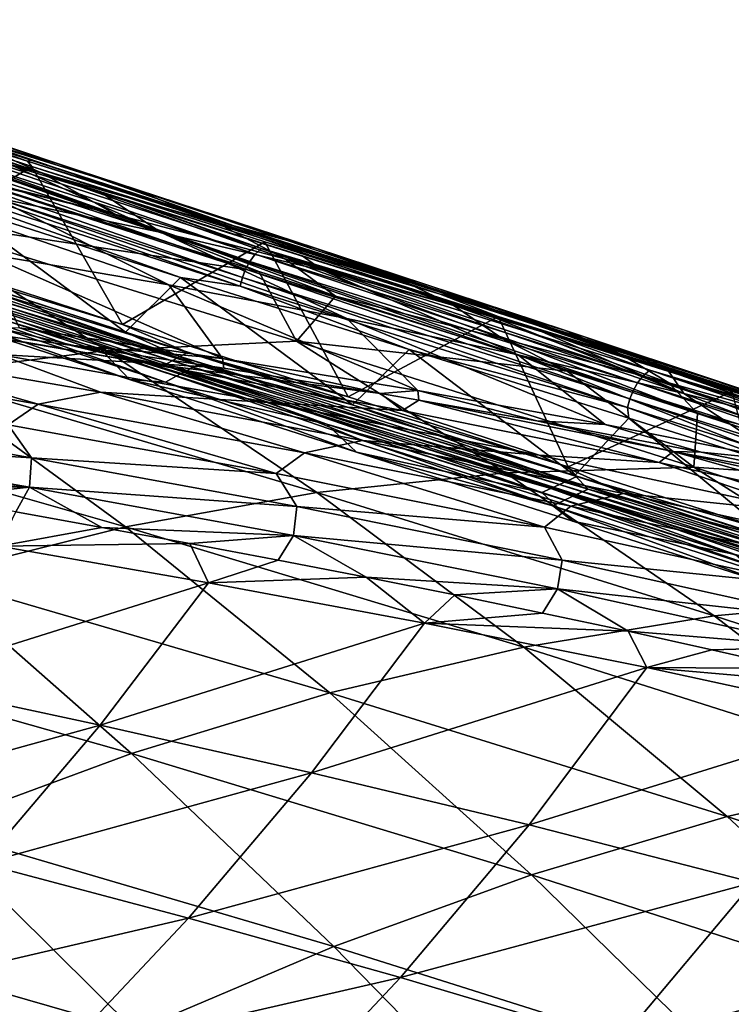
# Model space of a CAD drawing. Header units: metres. Extents: x -92 to 264, y -100 to 50.
# Tile 250 of 256: x 231.22 to 236.55, y 10.71 to 18.07. Entities that reach past the tile are written whole.
import ezdxf

# ---------------------------------------------------------------- set-up
doc = ezdxf.new("R2010")
doc.units = ezdxf.units.M
doc.layers.add('solid_21062050_01', color=7, linetype='CONTINUOUS')

msp = doc.modelspace()

# ---------------------------------------------------------------- linework, layer by layer
at = {"layer": 'solid_21062050_01'}
for points in [[(228.092926, 18.069359, 123.903381), (231.282028, 17.011494, 125.420509), (229.563095, 17.548487, 124.50605)], [(230.51593, 17.277487, 125.11219), (231.282028, 17.011494, 125.420509), (228.092926, 18.069359, 123.903381)], [(232.095474, 16.691545, 125.069954), (229.057083, 17.691595, 123.472221), (228.890564, 17.742331, 123.496788)], [(230.031128, 17.325954, 124.122009), (232.095474, 16.691545, 125.069954), (228.890564, 17.742331, 123.496788)], [(232.095474, 16.691545, 125.069954), (230.410919, 17.242249, 124.105347), (229.057083, 17.691595, 123.472221)], [(231.518723, 16.988232, 126.730484), (230.51593, 17.277487, 125.11219), (229.249725, 17.733849, 125.422218)], [(230.209702, 17.427824, 127.104362), (231.518723, 16.988232, 126.730484), (229.249725, 17.733849, 125.422218)], [(231.392365, 16.922174, 130.816833), (230.706573, 17.2271, 128.962158), (229.338699, 17.626839, 129.40918)], [(230.084412, 17.27626, 131.30928), (231.392365, 16.922174, 130.816833), (229.338699, 17.626839, 129.40918)], [(229.563095, 17.548487, 124.50605), (231.314728, 16.972544, 125.375587), (230.279709, 16.34811, 124.504478)], [(231.282028, 17.011494, 125.420509), (231.314728, 16.972544, 125.375587), (229.563095, 17.548487, 124.50605)], [(232.072739, 16.805487, 128.501099), (231.518723, 16.988232, 126.730484), (230.209702, 17.427824, 127.104362)], [(230.706573, 17.2271, 128.962158), (232.072739, 16.805487, 128.501099), (230.209702, 17.427824, 127.104362)], [(232.281647, 16.478477, 123.665359), (229.854553, 17.322416, 122.911339), (231.020981, 17.043083, 124.408066)], [(232.281647, 16.478477, 123.665359), (231.028503, 16.740879, 122.271538), (229.854553, 17.322416, 122.911339)], [(232.984848, 16.315678, 125.75029), (230.031128, 17.325954, 124.122009), (229.98671, 17.283401, 124.185547)], [(230.031128, 17.325954, 124.122009), (233.032822, 16.357534, 125.688904), (232.095474, 16.691545, 125.069954)], [(232.984848, 16.315678, 125.75029), (233.032822, 16.357534, 125.688904), (230.031128, 17.325954, 124.122009)], [(229.98671, 17.283401, 124.185547), (229.948456, 17.229397, 124.228325), (232.944519, 16.262032, 125.791595)], [(232.984848, 16.315678, 125.75029), (229.98671, 17.283401, 124.185547), (232.944519, 16.262032, 125.791595)], [(231.942688, 16.613173, 132.783463), (230.084412, 17.27626, 131.30928), (230.677383, 16.928911, 133.316101)], [(231.942688, 16.613173, 132.783463), (231.392365, 16.922174, 130.816833), (230.084412, 17.27626, 131.30928)], [(232.095474, 16.691545, 125.069954), (231.020981, 17.043083, 124.408066), (230.410919, 17.242249, 124.105347)], [(230.51593, 17.277487, 125.11219), (231.307129, 17.018478, 125.516884), (231.282028, 17.011494, 125.420509)], [(230.51593, 17.277487, 125.11219), (232.825806, 16.526487, 126.345528), (231.307129, 17.018478, 125.516884)], [(231.518723, 16.988232, 126.730484), (232.825806, 16.526487, 126.345528), (230.51593, 17.277487, 125.11219)], [(229.917908, 17.169992, 124.251228), (229.893951, 17.109188, 124.259399), (232.889557, 16.141745, 125.821556)], [(229.948456, 17.229397, 124.228325), (229.917908, 17.169992, 124.251228), (232.913269, 16.202692, 125.81369)], [(232.913269, 16.202692, 125.81369), (229.917908, 17.169992, 124.251228), (232.889557, 16.141745, 125.821556)], [(232.944519, 16.262032, 125.791595), (229.948456, 17.229397, 124.228325), (232.913269, 16.202692, 125.81369)], [(232.697922, 16.549633, 130.310043), (232.072739, 16.805487, 128.501099), (230.706573, 17.2271, 128.962158)], [(231.392365, 16.922174, 130.816833), (232.697922, 16.549633, 130.310043), (230.706573, 17.2271, 128.962158)], [(229.893951, 17.109188, 124.259399), (229.875076, 17.044956, 124.254555), (232.871841, 16.077177, 125.816841)], [(232.889557, 16.141745, 125.821556), (229.893951, 17.109188, 124.259399), (232.871841, 16.077177, 125.816841)], [(229.875076, 17.044956, 124.254555), (230.728897, 16.687824, 124.657555), (232.426956, 16.141495, 125.552841)], [(232.871841, 16.077177, 125.816841), (229.875076, 17.044956, 124.254555), (232.426956, 16.141495, 125.552841)], [(232.281647, 16.478477, 123.665359), (231.020981, 17.043083, 124.408066), (231.816391, 16.786278, 124.819275)], [(232.095474, 16.691545, 125.069954), (231.816391, 16.786278, 124.819275), (231.020981, 17.043083, 124.408066)], [(231.307129, 17.018478, 125.516884), (232.825806, 16.526487, 126.345528), (231.282028, 17.011494, 125.420509)], [(231.282028, 17.011494, 125.420509), (234.369324, 16.017065, 127.174171), (231.314728, 16.972544, 125.375587)], [(232.83461, 16.523655, 126.350525), (234.369324, 16.017065, 127.174171), (231.282028, 17.011494, 125.420509)], [(232.825806, 16.526487, 126.345528), (232.83461, 16.523655, 126.350525), (231.282028, 17.011494, 125.420509)], [(229.727173, 16.981773, 120.879707), (232.339783, 16.085676, 121.854263), (230.954727, 16.320837, 120.563774)], [(231.028503, 16.740879, 122.271538), (232.339783, 16.085676, 121.854263), (229.727173, 16.981773, 120.879707)], [(231.314728, 16.972544, 125.375587), (231.992233, 15.789272, 125.38868), (230.279709, 16.34811, 124.504478)], [(231.314728, 16.972544, 125.375587), (233.057373, 16.408781, 126.328545), (231.992233, 15.789272, 125.38868)], [(234.369324, 16.017065, 127.174171), (233.057373, 16.408781, 126.328545), (231.314728, 16.972544, 125.375587)], [(233.436127, 16.361515, 128.026993), (232.825806, 16.526487, 126.345528), (231.518723, 16.988232, 126.730484)], [(232.072739, 16.805487, 128.501099), (233.436127, 16.361515, 128.026993), (231.518723, 16.988232, 126.730484)], [(233.012466, 16.185492, 134.089325), (230.827133, 16.88159, 133.365799), (230.302887, 16.592678, 137.359131)], [(231.942688, 16.613173, 132.783463), (230.677383, 16.928911, 133.316101), (230.827133, 16.88159, 133.365799)], [(231.942688, 16.613173, 132.783463), (230.827133, 16.88159, 133.365799), (233.012466, 16.185492, 134.089325)], [(233.205872, 16.281466, 132.233948), (232.697922, 16.549633, 130.310043), (231.392365, 16.922174, 130.816833)], [(231.942688, 16.613173, 132.783463), (233.205872, 16.281466, 132.233948), (231.392365, 16.922174, 130.816833)], [(234.000046, 16.158211, 129.789902), (233.436127, 16.361515, 128.026993), (232.072739, 16.805487, 128.501099)], [(232.697922, 16.549633, 130.310043), (234.000046, 16.158211, 129.789902), (232.072739, 16.805487, 128.501099)], [(231.028503, 16.740879, 122.271538), (233.670349, 15.833316, 123.135284), (232.339783, 16.085676, 121.854263)], [(232.281647, 16.478477, 123.665359), (233.670349, 15.833316, 123.135284), (231.028503, 16.740879, 122.271538)], [(233.493027, 16.194143, 125.063858), (232.281647, 16.478477, 123.665359), (231.816391, 16.786278, 124.819275)], [(233.336609, 16.30324, 125.658211), (233.493027, 16.194143, 125.063858), (231.816391, 16.786278, 124.819275)], [(232.095474, 16.691545, 125.069954), (233.336609, 16.30324, 125.658211), (231.816391, 16.786278, 124.819275)], [(230.728897, 16.687824, 124.657555), (230.296295, 16.291336, 124.249191), (232.014084, 15.731876, 125.132439)], [(230.728897, 16.687824, 124.657555), (232.014084, 15.731876, 125.132439), (232.426956, 16.141495, 125.552841)], [(235.197891, 15.714673, 126.882256), (233.336609, 16.30324, 125.658211), (232.095474, 16.691545, 125.069954)], [(233.032822, 16.357534, 125.688904), (235.197891, 15.714673, 126.882256), (232.095474, 16.691545, 125.069954)], [(231.872742, 15.595493, 141.93924), (230.302887, 16.592678, 137.359131), (228.869034, 16.486662, 140.954819)], [(233.012466, 16.185492, 134.089325), (230.302887, 16.592678, 137.359131), (233.294113, 15.664143, 138.338821)], [(231.872742, 15.595493, 141.93924), (233.294113, 15.664143, 138.338821), (230.302887, 16.592678, 137.359131)], [(231.942688, 16.613173, 132.783463), (233.012466, 16.185492, 134.089325), (233.584503, 16.001631, 134.278503)], [(231.942688, 16.613173, 132.783463), (233.584503, 16.001631, 134.278503), (233.205872, 16.281466, 132.233948)], [(229.443985, 16.472948, 124.452515), (229.498032, 16.505827, 124.361198), (232.421997, 15.549342, 125.865593)], [(229.498032, 16.505827, 124.361198), (229.552063, 16.538706, 124.26989), (232.48143, 15.581132, 125.777298)], [(232.421997, 15.549342, 125.865593), (229.498032, 16.505827, 124.361198), (232.48143, 15.581132, 125.777298)], [(229.552063, 16.538706, 124.26989), (230.279709, 16.34811, 124.504478), (231.992233, 15.789272, 125.38868)], [(232.48143, 15.581132, 125.777298), (229.552063, 16.538706, 124.26989), (231.992233, 15.789272, 125.38868)], [(234.465088, 15.933459, 131.670517), (234.000046, 16.158211, 129.789902), (232.697922, 16.549633, 130.310043)], [(233.205872, 16.281466, 132.233948), (234.465088, 15.933459, 131.670517), (232.697922, 16.549633, 130.310043)], [(232.825806, 16.526487, 126.345528), (234.777786, 15.899982, 127.515503), (232.83461, 16.523655, 126.350525)], [(233.436127, 16.361515, 128.026993), (234.777786, 15.899982, 127.515503), (232.825806, 16.526487, 126.345528)], [(232.83461, 16.523655, 126.350525), (234.540833, 15.975944, 127.367363), (234.369324, 16.017065, 127.174171)], [(232.83461, 16.523655, 126.350525), (234.777786, 15.899982, 127.515503), (234.540833, 15.975944, 127.367363)], [(231.872742, 15.595493, 141.93924), (228.869034, 16.486662, 140.954819), (230.450836, 15.419227, 145.501923)], [(232.362564, 15.517551, 125.953888), (229.389954, 16.440069, 124.543823), (229.443985, 16.472948, 124.452515)], [(232.362564, 15.517551, 125.953888), (232.303131, 15.485762, 126.042175), (229.389954, 16.440069, 124.543823)], [(229.389954, 16.440069, 124.543823), (232.303131, 15.485762, 126.042175), (230.156921, 16.135433, 125.030441)], [(232.362564, 15.517551, 125.953888), (229.443985, 16.472948, 124.452515), (232.421997, 15.549342, 125.865593)], [(229.53653, 16.404915, 124.201302), (232.555328, 15.488913, 125.592537), (229.609818, 16.449541, 124.077377)], [(229.609818, 16.449541, 124.077377), (232.555328, 15.488913, 125.592537), (230.296295, 16.291336, 124.249191)], [(232.281647, 16.478477, 123.665359), (234.951981, 15.562911, 124.411827), (233.670349, 15.833316, 123.135284)], [(233.493027, 16.194143, 125.063858), (234.951981, 15.562911, 124.411827), (232.281647, 16.478477, 123.665359)], [(229.463211, 16.360302, 124.325203), (229.389847, 16.315702, 124.449089), (232.313385, 15.359499, 125.951958)], [(229.463211, 16.360302, 124.325203), (232.394073, 15.402623, 125.832176), (229.53653, 16.404915, 124.201302)], [(229.463211, 16.360302, 124.325203), (232.313385, 15.359499, 125.951958), (232.394073, 15.402623, 125.832176)], [(229.53653, 16.404915, 124.201302), (232.474716, 15.445761, 125.712364), (232.555328, 15.488913, 125.592537)], [(232.394073, 15.402623, 125.832176), (232.474716, 15.445761, 125.712364), (229.53653, 16.404915, 124.201302)], [(233.057373, 16.408781, 126.328545), (233.680038, 15.248109, 126.345184), (231.992233, 15.789272, 125.38868)], [(235.88591, 15.406463, 127.523727), (233.032822, 16.357534, 125.688904), (232.984848, 16.315678, 125.75029)], [(233.032822, 16.357534, 125.688904), (235.937439, 15.447509, 127.464729), (235.197891, 15.714673, 126.882256)], [(235.88591, 15.406463, 127.523727), (235.937439, 15.447509, 127.464729), (233.032822, 16.357534, 125.688904)], [(233.057373, 16.408781, 126.328545), (234.80275, 15.848989, 127.374832), (233.680038, 15.248109, 126.345184)], [(234.369324, 16.017065, 127.174171), (234.80275, 15.848989, 127.374832), (233.057373, 16.408781, 126.328545)], [(235.297684, 15.747484, 129.257339), (234.777786, 15.899982, 127.515503), (233.436127, 16.361515, 128.026993)], [(234.000046, 16.158211, 129.789902), (235.297684, 15.747484, 129.257339), (233.436127, 16.361515, 128.026993)], [(232.044785, 15.377163, 125.967102), (232.313385, 15.359499, 125.951958), (229.389847, 16.315702, 124.449089)], [(230.331879, 15.935086, 125.066246), (232.044785, 15.377163, 125.967102), (229.389847, 16.315702, 124.449089)], [(232.555328, 15.488913, 125.592537), (232.014084, 15.731876, 125.132439), (230.296295, 16.291336, 124.249191)], [(232.740936, 15.536452, 120.733681), (230.954727, 16.320837, 120.563774), (232.339783, 16.085676, 121.854263)], [(232.740936, 15.536452, 120.733681), (231.221603, 15.765792, 119.506966), (230.954727, 16.320837, 120.563774)], [(232.984848, 16.315678, 125.75029), (232.944519, 16.262032, 125.791595), (235.843307, 15.353329, 127.563377)], [(235.88591, 15.406463, 127.523727), (232.984848, 16.315678, 125.75029), (235.843307, 15.353329, 127.563377)], [(234.837555, 15.682856, 133.685028), (233.205872, 16.281466, 132.233948), (233.584503, 16.001631, 134.278503)], [(234.837555, 15.682856, 133.685028), (234.465088, 15.933459, 131.670517), (233.205872, 16.281466, 132.233948)], [(233.336609, 16.30324, 125.658211), (234.643112, 15.893817, 126.436646), (233.493027, 16.194143, 125.063858)], [(235.197891, 15.714673, 126.882256), (234.643112, 15.893817, 126.436646), (233.336609, 16.30324, 125.658211)], [(232.913269, 16.202692, 125.81369), (232.889557, 16.141745, 125.821556), (235.787048, 15.233297, 127.591949)], [(232.944519, 16.262032, 125.791595), (232.913269, 16.202692, 125.81369), (235.810959, 15.294219, 127.584518)], [(235.810959, 15.294219, 127.584518), (232.913269, 16.202692, 125.81369), (235.787048, 15.233297, 127.591949)], [(235.843307, 15.353329, 127.563377), (232.944519, 16.262032, 125.791595), (235.810959, 15.294219, 127.584518)], [(230.156921, 16.135433, 125.030441), (231.853149, 15.581097, 125.913124), (230.331879, 15.935086, 125.066246)], [(232.303131, 15.485762, 126.042175), (231.853149, 15.581097, 125.913124), (230.156921, 16.135433, 125.030441)], [(232.426956, 16.141495, 125.552841), (232.014084, 15.731876, 125.132439), (233.712616, 15.187791, 126.09169)], [(232.426956, 16.141495, 125.552841), (233.712616, 15.187791, 126.09169), (234.135666, 15.602946, 126.542297)], [(232.871841, 16.077177, 125.816841), (232.426956, 16.141495, 125.552841), (234.135666, 15.602946, 126.542297)], [(232.889557, 16.141745, 125.821556), (232.871841, 16.077177, 125.816841), (235.769897, 15.168571, 127.587257)], [(235.787048, 15.233297, 127.591949), (232.889557, 16.141745, 125.821556), (235.769897, 15.168571, 127.587257)], [(233.584503, 16.001631, 134.278503), (233.012466, 16.185492, 134.089325), (233.294113, 15.664143, 138.338821)], [(233.493027, 16.194143, 125.063858), (236.19072, 15.273665, 125.688728), (234.951981, 15.562911, 124.411827)], [(234.643112, 15.893817, 126.436646), (236.19072, 15.273665, 125.688728), (233.493027, 16.194143, 125.063858)], [(235.719376, 15.568774, 131.094131), (235.297684, 15.747484, 129.257339), (234.000046, 16.158211, 129.789902)], [(234.465088, 15.933459, 131.670517), (235.719376, 15.568774, 131.094131), (234.000046, 16.158211, 129.789902)], [(234.202393, 15.295709, 121.931572), (232.339783, 16.085676, 121.854263), (233.670349, 15.833316, 123.135284)], [(234.202393, 15.295709, 121.931572), (232.740936, 15.536452, 120.733681), (232.339783, 16.085676, 121.854263)], [(235.769897, 15.168571, 127.587257), (232.871841, 16.077177, 125.816841), (234.135666, 15.602946, 126.542297)], [(235.31839, 15.440536, 134.85025), (233.584503, 16.001631, 134.278503), (233.294113, 15.664143, 138.338821)], [(234.837555, 15.682856, 133.685028), (233.584503, 16.001631, 134.278503), (235.31839, 15.440536, 134.85025)], [(234.369324, 16.017065, 127.174171), (237.337463, 15.062531, 129.144775), (234.80275, 15.848989, 127.374832)], [(236.586227, 15.318147, 128.707718), (237.337463, 15.062531, 129.144775), (234.369324, 16.017065, 127.174171)], [(236.542603, 15.332263, 128.677689), (236.586227, 15.318147, 128.707718), (234.369324, 16.017065, 127.174171)], [(234.777786, 15.899982, 127.515503), (236.542603, 15.332263, 128.677689), (234.369324, 16.017065, 127.174171)], [(234.540833, 15.975944, 127.367363), (234.777786, 15.899982, 127.515503), (234.369324, 16.017065, 127.174171)], [(231.853149, 15.581097, 125.913124), (232.044785, 15.377163, 125.967102), (230.331879, 15.935086, 125.066246)], [(236.07782, 15.352826, 133.059784), (235.719376, 15.568774, 131.094131), (234.465088, 15.933459, 131.670517)], [(234.837555, 15.682856, 133.685028), (236.07782, 15.352826, 133.059784), (234.465088, 15.933459, 131.670517)], [(235.602509, 15.04175, 123.110298), (233.670349, 15.833316, 123.135284), (234.951981, 15.562911, 124.411827)], [(235.602509, 15.04175, 123.110298), (234.202393, 15.295709, 121.931572), (233.670349, 15.833316, 123.135284)], [(234.80275, 15.848989, 127.374832), (235.325714, 14.725192, 127.362633), (233.680038, 15.248109, 126.345184)], [(235.074661, 15.759163, 126.705444), (236.19072, 15.273665, 125.688728), (234.643112, 15.893817, 126.436646)], [(235.197891, 15.714673, 126.882256), (235.074661, 15.759163, 126.705444), (234.643112, 15.893817, 126.436646)], [(234.777786, 15.899982, 127.515503), (236.586227, 15.318147, 128.707718), (236.542603, 15.332263, 128.677689)], [(235.297684, 15.747484, 129.257339), (236.586227, 15.318147, 128.707718), (234.777786, 15.899982, 127.515503)], [(234.80275, 15.848989, 127.374832), (236.549103, 15.287389, 128.51796), (235.325714, 14.725192, 127.362633)], [(237.337463, 15.062531, 129.144775), (236.549103, 15.287389, 128.51796), (234.80275, 15.848989, 127.374832)], [(232.15596, 15.502084, 119.988258), (230.228668, 15.828644, 118.546349), (230.48407, 15.793264, 118.753769)], [(232.15596, 15.502084, 119.988258), (231.067886, 15.56457, 118.996101), (230.228668, 15.828644, 118.546349)], [(231.598602, 15.635083, 119.648285), (230.48407, 15.793264, 118.753769), (231.221603, 15.765792, 119.506966)], [(232.15596, 15.502084, 119.988258), (230.48407, 15.793264, 118.753769), (231.598602, 15.635083, 119.648285)], [(231.598602, 15.635083, 119.648285), (231.221603, 15.765792, 119.506966), (232.740936, 15.536452, 120.733681)], [(232.48143, 15.581132, 125.777298), (231.992233, 15.789272, 125.38868), (233.680038, 15.248109, 126.345184)], [(236.069916, 15.448684, 127.347725), (236.19072, 15.273665, 125.688728), (235.074661, 15.759163, 126.705444)], [(235.197891, 15.714673, 126.882256), (236.069916, 15.448684, 127.347725), (235.074661, 15.759163, 126.705444)], [(232.555328, 15.488913, 125.592537), (233.712616, 15.187791, 126.09169), (232.014084, 15.731876, 125.132439)], [(238.180313, 14.776952, 128.909576), (236.069916, 15.448684, 127.347725), (235.197891, 15.714673, 126.882256)], [(235.937439, 15.447509, 127.464729), (238.180313, 14.776952, 128.909576), (235.197891, 15.714673, 126.882256)], [(236.967712, 15.18703, 130.505737), (236.586227, 15.318147, 128.707718), (235.297684, 15.747484, 129.257339)], [(235.719376, 15.568774, 131.094131), (236.967712, 15.18703, 130.505737), (235.297684, 15.747484, 129.257339)], [(229.886246, 15.617579, 117.950554), (231.361343, 15.193608, 118.976089), (229.39502, 15.532595, 117.456795)], [(229.886246, 15.617579, 117.950554), (231.827591, 15.282708, 119.425728), (231.361343, 15.193608, 118.976089)], [(231.067886, 15.56457, 118.996101), (231.827591, 15.282708, 119.425728), (229.886246, 15.617579, 117.950554)], [(232.750381, 15.462931, 120.564095), (231.598602, 15.635083, 119.648285), (232.740936, 15.536452, 120.733681)], [(232.15596, 15.502084, 119.988258), (231.598602, 15.635083, 119.648285), (232.750381, 15.462931, 120.564095)], [(234.857285, 14.680013, 142.901398), (233.294113, 15.664143, 138.338821), (231.872742, 15.595493, 141.93924)], [(235.31839, 15.440536, 134.85025), (233.294113, 15.664143, 138.338821), (236.26593, 14.721828, 139.297165)], [(234.857285, 14.680013, 142.901398), (236.26593, 14.721828, 139.297165), (233.294113, 15.664143, 138.338821)], [(234.837555, 15.682856, 133.685028), (235.31839, 15.440536, 134.85025), (236.292358, 15.12293, 135.170609)], [(234.837555, 15.682856, 133.685028), (236.292358, 15.12293, 135.170609), (236.07782, 15.352826, 133.059784)], [(231.872742, 15.595493, 141.93924), (230.450836, 15.419227, 145.501923), (233.445328, 14.532551, 146.476517)], [(231.067886, 15.56457, 118.996101), (233.088852, 15.206709, 120.498924), (231.827591, 15.282708, 119.425728)], [(232.15596, 15.502084, 119.988258), (233.088852, 15.206709, 120.498924), (231.067886, 15.56457, 118.996101)], [(231.853149, 15.581097, 125.913124), (233.520828, 15.045366, 126.865257), (232.044785, 15.377163, 125.967102)], [(232.303131, 15.485762, 126.042175), (233.520828, 15.045366, 126.865257), (231.853149, 15.581097, 125.913124)], [(234.857285, 14.680013, 142.901398), (231.872742, 15.595493, 141.93924), (233.445328, 14.532551, 146.476517)], [(232.362564, 15.517551, 125.953888), (232.421997, 15.549342, 125.865593), (235.324554, 14.623408, 127.614624)], [(232.421997, 15.549342, 125.865593), (232.48143, 15.581132, 125.777298), (235.389282, 14.653987, 127.529686)], [(235.324554, 14.623408, 127.614624), (232.421997, 15.549342, 125.865593), (235.389282, 14.653987, 127.529686)], [(232.48143, 15.581132, 125.777298), (233.680038, 15.248109, 126.345184), (235.325714, 14.725192, 127.362633)], [(235.389282, 14.653987, 127.529686), (232.48143, 15.581132, 125.777298), (235.325714, 14.725192, 127.362633)], [(234.135666, 15.602946, 126.542297), (233.712616, 15.187791, 126.09169), (235.376038, 14.65948, 127.116745)], [(234.135666, 15.602946, 126.542297), (235.376038, 14.65948, 127.116745), (235.779953, 15.088866, 127.5793)], [(235.769897, 15.168571, 127.587257), (234.135666, 15.602946, 126.542297), (235.779953, 15.088866, 127.5793)], [(236.947205, 14.773304, 124.277199), (234.951981, 15.562911, 124.411827), (236.19072, 15.273665, 125.688728)], [(236.947205, 14.773304, 124.277199), (235.602509, 15.04175, 123.110298), (234.951981, 15.562911, 124.411827)], [(237.311584, 15.007414, 132.421478), (236.967712, 15.18703, 130.505737), (235.719376, 15.568774, 131.094131)], [(236.07782, 15.352826, 133.059784), (237.311584, 15.007414, 132.421478), (235.719376, 15.568774, 131.094131)], [(229.39502, 15.532595, 117.456795), (231.361343, 15.193608, 118.976089), (231.136993, 15.039233, 118.749939)], [(232.15596, 15.502084, 119.988258), (232.750381, 15.462931, 120.564095), (233.920776, 15.273876, 121.496353)], [(232.15596, 15.502084, 119.988258), (233.920776, 15.273876, 121.496353), (234.087357, 15.147399, 121.415627)], [(232.15596, 15.502084, 119.988258), (234.087357, 15.147399, 121.415627), (233.088852, 15.206709, 120.498924)], [(235.259827, 14.592829, 127.699554), (232.303131, 15.485762, 126.042175), (232.362564, 15.517551, 125.953888)], [(235.259827, 14.592829, 127.699554), (235.195099, 14.56225, 127.784492), (232.303131, 15.485762, 126.042175)], [(232.303131, 15.485762, 126.042175), (235.195099, 14.56225, 127.784492), (233.520828, 15.045366, 126.865257)], [(235.259827, 14.592829, 127.699554), (232.362564, 15.517551, 125.953888), (235.324554, 14.623408, 127.614624)], [(232.474716, 15.445761, 125.712364), (235.474716, 14.559026, 127.351532), (232.555328, 15.488913, 125.592537)], [(232.555328, 15.488913, 125.592537), (235.474716, 14.559026, 127.351532), (233.712616, 15.187791, 126.09169)], [(233.920776, 15.273876, 121.496353), (232.740936, 15.536452, 120.733681), (234.202393, 15.295709, 121.931572)], [(233.920776, 15.273876, 121.496353), (232.750381, 15.462931, 120.564095), (232.740936, 15.536452, 120.733681)], [(230.450836, 15.419227, 145.501923), (229.009964, 15.134303, 149.073425), (232.014557, 14.27679, 150.060837)], [(233.445328, 14.532551, 146.476517), (230.450836, 15.419227, 145.501923), (232.014557, 14.27679, 150.060837)], [(232.394073, 15.402623, 125.832176), (232.313385, 15.359499, 125.951958), (235.211258, 14.434529, 127.697304)], [(232.394073, 15.402623, 125.832176), (235.299118, 14.476014, 127.582077), (232.474716, 15.445761, 125.712364)], [(232.394073, 15.402623, 125.832176), (235.211258, 14.434529, 127.697304), (235.299118, 14.476014, 127.582077)], [(232.474716, 15.445761, 125.712364), (235.386932, 14.517513, 127.46682), (235.474716, 14.559026, 127.351532)], [(235.299118, 14.476014, 127.582077), (235.386932, 14.517513, 127.46682), (232.474716, 15.445761, 125.712364)], [(236.292358, 15.12293, 135.170609), (235.31839, 15.440536, 134.85025), (236.26593, 14.721828, 139.297165)], [(235.88591, 15.406463, 127.523727), (235.843307, 15.353329, 127.563377), (238.62973, 14.471203, 129.522202)], [(238.674896, 14.523661, 129.484528), (235.937439, 15.447509, 127.464729), (235.88591, 15.406463, 127.523727)], [(238.674896, 14.523661, 129.484528), (235.88591, 15.406463, 127.523727), (238.62973, 14.471203, 129.522202)], [(235.937439, 15.447509, 127.464729), (238.730072, 14.563752, 129.428223), (238.180313, 14.776952, 128.909576)], [(238.674896, 14.523661, 129.484528), (238.730072, 14.563752, 129.428223), (235.937439, 15.447509, 127.464729)], [(236.069916, 15.448684, 127.347725), (237.393005, 14.964686, 126.971085), (236.19072, 15.273665, 125.688728)], [(236.069916, 15.448684, 127.347725), (237.163376, 15.106066, 128.090363), (237.393005, 14.964686, 126.971085)], [(238.180313, 14.776952, 128.909576), (237.163376, 15.106066, 128.090363), (236.069916, 15.448684, 127.347725)], [(232.044785, 15.377163, 125.967102), (233.74234, 14.833699, 126.947449), (232.313385, 15.359499, 125.951958)], [(233.520828, 15.045366, 126.865257), (233.74234, 14.833699, 126.947449), (232.044785, 15.377163, 125.967102)], [(233.74234, 14.833699, 126.947449), (235.211258, 14.434529, 127.697304), (232.313385, 15.359499, 125.951958)], [(235.843307, 15.353329, 127.563377), (235.810959, 15.294219, 127.584518), (238.595886, 14.412497, 129.542084)], [(238.62973, 14.471203, 129.522202), (235.843307, 15.353329, 127.563377), (238.595886, 14.412497, 129.542084)], [(237.561783, 14.795841, 134.504044), (236.07782, 15.352826, 133.059784), (236.292358, 15.12293, 135.170609)], [(237.561783, 14.795841, 134.504044), (237.311584, 15.007414, 132.421478), (236.07782, 15.352826, 133.059784)], [(231.827591, 15.282708, 119.425728), (233.354706, 14.83009, 120.468918), (231.361343, 15.193608, 118.976089)], [(231.827591, 15.282708, 119.425728), (233.787033, 14.921428, 120.884033), (233.354706, 14.83009, 120.468918)], [(233.088852, 15.206709, 120.498924), (233.787033, 14.921428, 120.884033), (231.827591, 15.282708, 119.425728)], [(234.209702, 15.224797, 121.72805), (233.920776, 15.273876, 121.496353), (234.202393, 15.295709, 121.931572)], [(234.087357, 15.147399, 121.415627), (233.920776, 15.273876, 121.496353), (234.209702, 15.224797, 121.72805)], [(235.092102, 15.0686, 122.44001), (234.202393, 15.295709, 121.931572), (235.602509, 15.04175, 123.110298)], [(235.092102, 15.0686, 122.44001), (234.209702, 15.224797, 121.72805), (234.202393, 15.295709, 121.931572)], [(236.549103, 15.287389, 128.51796), (236.820404, 14.247843, 128.361862), (235.325714, 14.725192, 127.362633)], [(235.810959, 15.294219, 127.584518), (235.787048, 15.233297, 127.591949), (238.571274, 14.351772, 129.548798)], [(238.595886, 14.412497, 129.542084), (235.810959, 15.294219, 127.584518), (238.571274, 14.351772, 129.548798)], [(238.242447, 14.489099, 125.439606), (236.19072, 15.273665, 125.688728), (237.393005, 14.964686, 126.971085)], [(238.242447, 14.489099, 125.439606), (236.947205, 14.773304, 124.277199), (236.19072, 15.273665, 125.688728)], [(231.361343, 15.193608, 118.976089), (233.142166, 14.674153, 120.261604), (231.136993, 15.039233, 118.749939)], [(231.361343, 15.193608, 118.976089), (233.354706, 14.83009, 120.468918), (233.142166, 14.674153, 120.261604)], [(233.088852, 15.206709, 120.498924), (235.109222, 14.812641, 122.003685), (233.787033, 14.921428, 120.884033)], [(234.087357, 15.147399, 121.415627), (235.109222, 14.812641, 122.003685), (233.088852, 15.206709, 120.498924)], [(235.474716, 14.559026, 127.351532), (235.376038, 14.65948, 127.116745), (233.712616, 15.187791, 126.09169)], [(234.087357, 15.147399, 121.415627), (234.209702, 15.224797, 121.72805), (236.005814, 14.758143, 122.854698)], [(236.110672, 14.840076, 123.15461), (234.209702, 15.224797, 121.72805), (235.092102, 15.0686, 122.44001)], [(236.110672, 14.840076, 123.15461), (236.005814, 14.758143, 122.854698), (234.209702, 15.224797, 121.72805)], [(235.787048, 15.233297, 127.591949), (235.769897, 15.168571, 127.587257), (238.554108, 14.287065, 129.543869)], [(238.571274, 14.351772, 129.548798), (235.787048, 15.233297, 127.591949), (238.554108, 14.287065, 129.543869)], [(232.014557, 14.27679, 150.060837), (229.009964, 15.134303, 149.073425), (230.549606, 13.910293, 153.692642)], [(229.356079, 15.133425, 117.34996), (231.312637, 14.792389, 118.879852), (229.346115, 14.914198, 117.388451)], [(231.136993, 15.039233, 118.749939), (231.312637, 14.792389, 118.879852), (229.356079, 15.133425, 117.34996)], [(234.087357, 15.147399, 121.415627), (236.005814, 14.758143, 122.854698), (235.109222, 14.812641, 122.003685)], [(235.769897, 15.168571, 127.587257), (235.779953, 15.088866, 127.5793), (237.257126, 14.624489, 128.58519)], [(238.554108, 14.287065, 129.543869), (235.769897, 15.168571, 127.587257), (237.257126, 14.624489, 128.58519)], [(237.827225, 14.6189, 135.674911), (236.292358, 15.12293, 135.170609), (236.26593, 14.721828, 139.297165)], [(237.561783, 14.795841, 134.504044), (236.292358, 15.12293, 135.170609), (237.827225, 14.6189, 135.674911)], [(231.136993, 15.039233, 118.749939), (233.142166, 14.674153, 120.261604), (231.312637, 14.792389, 118.879852)], [(233.520828, 15.045366, 126.865257), (235.128693, 14.533338, 127.865822), (233.74234, 14.833699, 126.947449)], [(235.195099, 14.56225, 127.784492), (235.128693, 14.533338, 127.865822), (233.520828, 15.045366, 126.865257)], [(236.320129, 14.833838, 123.440384), (235.092102, 15.0686, 122.44001), (235.602509, 15.04175, 123.110298)], [(236.110672, 14.840076, 123.15461), (235.092102, 15.0686, 122.44001), (236.320129, 14.833838, 123.440384)], [(235.779953, 15.088866, 127.5793), (235.376038, 14.65948, 127.116745), (236.879044, 14.180321, 128.117783)], [(236.320129, 14.833838, 123.440384), (235.602509, 15.04175, 123.110298), (236.947205, 14.773304, 124.277199)], [(235.779953, 15.088866, 127.5793), (236.879044, 14.180321, 128.117783), (237.257126, 14.624489, 128.58519)], [(229.346115, 14.914198, 117.388451), (231.296036, 14.574215, 118.920792), (229.412689, 14.696868, 117.547157)], [(231.312637, 14.792389, 118.879852), (231.296036, 14.574215, 118.920792), (229.346115, 14.914198, 117.388451)], [(233.787033, 14.921428, 120.884033), (235.346619, 14.430998, 121.965912), (233.354706, 14.83009, 120.468918)], [(233.787033, 14.921428, 120.884033), (235.739395, 14.524898, 122.351257), (235.346619, 14.430998, 121.965912)], [(235.109222, 14.812641, 122.003685), (235.739395, 14.524898, 122.351257), (233.787033, 14.921428, 120.884033)], [(233.354706, 14.83009, 120.468918), (235.148788, 14.273933, 121.774269), (233.142166, 14.674153, 120.261604)], [(233.354706, 14.83009, 120.468918), (235.346619, 14.430998, 121.965912), (235.148788, 14.273933, 121.774269)], [(233.74234, 14.833699, 126.947449), (235.359833, 14.318326, 127.965607), (235.211258, 14.434529, 127.697304)], [(235.128693, 14.533338, 127.865822), (235.359833, 14.318326, 127.965607), (233.74234, 14.833699, 126.947449)], [(235.109222, 14.812641, 122.003685), (237.109299, 14.382654, 123.529861), (235.739395, 14.524898, 122.351257)], [(236.005814, 14.758143, 122.854698), (237.109299, 14.382654, 123.529861), (235.109222, 14.812641, 122.003685)], [(236.110672, 14.840076, 123.15461), (237.899719, 14.336956, 124.320152), (236.005814, 14.758143, 122.854698)], [(236.110672, 14.840076, 123.15461), (236.320129, 14.833838, 123.440384), (237.608582, 14.565642, 124.508827)], [(236.110672, 14.840076, 123.15461), (237.608582, 14.565642, 124.508827), (237.983139, 14.424033, 124.606293)], [(236.110672, 14.840076, 123.15461), (237.983139, 14.424033, 124.606293), (237.899719, 14.336956, 124.320152)], [(237.608582, 14.565642, 124.508827), (236.320129, 14.833838, 123.440384), (236.947205, 14.773304, 124.277199)], [(231.312637, 14.792389, 118.879852), (233.296555, 14.427439, 120.381706), (231.296036, 14.574215, 118.920792)], [(233.142166, 14.674153, 120.261604), (233.296555, 14.427439, 120.381706), (231.312637, 14.792389, 118.879852)], [(236.005814, 14.758143, 122.854698), (237.899719, 14.336956, 124.320152), (237.109299, 14.382654, 123.529861)], [(231.296036, 14.574215, 118.920792), (229.983643, 14.598839, 118.004875), (229.412689, 14.696868, 117.547157)], [(233.142166, 14.674153, 120.261604), (235.148788, 14.273933, 121.774269), (233.296555, 14.427439, 120.381706)], [(234.857285, 14.680013, 142.901398), (233.445328, 14.532551, 146.476517), (236.416718, 13.611453, 147.430069)], [(237.820084, 13.738712, 143.842331), (236.26593, 14.721828, 139.297165), (234.857285, 14.680013, 142.901398)], [(237.820084, 13.738712, 143.842331), (234.857285, 14.680013, 142.901398), (236.416718, 13.611453, 147.430069)], [(235.389282, 14.653987, 127.529686), (235.325714, 14.725192, 127.362633), (236.820404, 14.247843, 128.361862)], [(235.474716, 14.559026, 127.351532), (236.879044, 14.180321, 128.117783), (235.376038, 14.65948, 127.116745)], [(237.827225, 14.6189, 135.674911), (236.26593, 14.721828, 139.297165), (239.215881, 13.762785, 140.235474)], [(237.820084, 13.738712, 143.842331), (239.215881, 13.762785, 140.235474), (236.26593, 14.721828, 139.297165)], [(231.296036, 14.574215, 118.920792), (230.577194, 14.495868, 118.472725), (229.983643, 14.598839, 118.004875)], [(237.89946, 13.743697, 129.525925), (235.195099, 14.56225, 127.784492), (235.259827, 14.592829, 127.699554)], [(235.259827, 14.592829, 127.699554), (235.324554, 14.623408, 127.614624), (237.969009, 13.773033, 129.444443)], [(237.89946, 13.743697, 129.525925), (235.259827, 14.592829, 127.699554), (237.969009, 13.773033, 129.444443)], [(235.324554, 14.623408, 127.614624), (235.389282, 14.653987, 127.529686), (238.038574, 13.802369, 129.362961)], [(237.969009, 13.773033, 129.444443), (235.324554, 14.623408, 127.614624), (238.038574, 13.802369, 129.362961)], [(238.038574, 13.802369, 129.362961), (235.389282, 14.653987, 127.529686), (236.820404, 14.247843, 128.361862)], [(231.296036, 14.574215, 118.920792), (231.193542, 14.387497, 118.951897), (230.577194, 14.495868, 118.472725)], [(231.296036, 14.574215, 118.920792), (231.837463, 14.272317, 119.447418), (231.193542, 14.387497, 118.951897)], [(231.296036, 14.574215, 118.920792), (233.271652, 14.210567, 120.424469), (231.837463, 14.272317, 119.447418)], [(233.296555, 14.427439, 120.381706), (233.271652, 14.210567, 120.424469), (231.296036, 14.574215, 118.920792)], [(233.445328, 14.532551, 146.476517), (232.014557, 14.27679, 150.060837), (234.994949, 13.377575, 151.026199)], [(236.416718, 13.611453, 147.430069), (233.445328, 14.532551, 146.476517), (234.994949, 13.377575, 151.026199)], [(235.195099, 14.56225, 127.784492), (236.574615, 14.070298, 128.837204), (235.128693, 14.533338, 127.865822)], [(235.128693, 14.533338, 127.865822), (236.574615, 14.070298, 128.837204), (235.359833, 14.318326, 127.965607)], [(237.89946, 13.743697, 129.525925), (237.829895, 13.714362, 129.607407), (235.195099, 14.56225, 127.784492)], [(235.195099, 14.56225, 127.784492), (237.829895, 13.714362, 129.607407), (236.574615, 14.070298, 128.837204)], [(235.299118, 14.476014, 127.582077), (237.945129, 13.625237, 129.412567), (235.386932, 14.517513, 127.46682)], [(235.739395, 14.524898, 122.351257), (237.319626, 13.99764, 123.485146), (235.346619, 14.430998, 121.965912)], [(235.386932, 14.517513, 127.46682), (238.133835, 13.704877, 129.191376), (235.474716, 14.559026, 127.351532)], [(235.386932, 14.517513, 127.46682), (238.039505, 13.665051, 129.301987), (238.133835, 13.704877, 129.191376)], [(237.945129, 13.625237, 129.412567), (238.039505, 13.665051, 129.301987), (235.386932, 14.517513, 127.46682)], [(235.474716, 14.559026, 127.351532), (238.133835, 13.704877, 129.191376), (236.879044, 14.180321, 128.117783)], [(235.739395, 14.524898, 122.351257), (237.670303, 14.095783, 123.843117), (237.319626, 13.99764, 123.485146)], [(237.109299, 14.382654, 123.529861), (237.670303, 14.095783, 123.843117), (235.739395, 14.524898, 122.351257)], [(235.299118, 14.476014, 127.582077), (235.211258, 14.434529, 127.697304), (237.850723, 13.585438, 129.523117)], [(236.818985, 13.849913, 128.957336), (237.850723, 13.585438, 129.523117), (235.211258, 14.434529, 127.697304)], [(235.359833, 14.318326, 127.965607), (236.818985, 13.849913, 128.957336), (235.211258, 14.434529, 127.697304)], [(235.299118, 14.476014, 127.582077), (237.850723, 13.585438, 129.523117), (237.945129, 13.625237, 129.412567)], [(231.070145, 14.132769, 119.042946), (231.193542, 14.387497, 118.951897), (231.837463, 14.272317, 119.447418)], [(233.296555, 14.427439, 120.381706), (235.279541, 14.027491, 121.885757), (233.271652, 14.210567, 120.424469)], [(235.148788, 14.273933, 121.774269), (235.279541, 14.027491, 121.885757), (233.296555, 14.427439, 120.381706)], [(235.346619, 14.430998, 121.965912), (237.138275, 13.838621, 123.30761), (235.148788, 14.273933, 121.774269)], [(235.346619, 14.430998, 121.965912), (237.319626, 13.99764, 123.485146), (237.138275, 13.838621, 123.30761)], [(236.574615, 14.070298, 128.837204), (236.818985, 13.849913, 128.957336), (235.359833, 14.318326, 127.965607)], [(232.014557, 14.27679, 150.060837), (230.549606, 13.910293, 153.692642), (233.544083, 13.033881, 154.658157)], [(231.070145, 14.132769, 119.042946), (231.837463, 14.272317, 119.447418), (232.496658, 14.151866, 119.951355)], [(233.271652, 14.210567, 120.424469), (232.496658, 14.151866, 119.951355), (231.837463, 14.272317, 119.447418)], [(234.994949, 13.377575, 151.026199), (232.014557, 14.27679, 150.060837), (233.544083, 13.033881, 154.658157)], [(235.148788, 14.273933, 121.774269), (237.138275, 13.838621, 123.30761), (235.279541, 14.027491, 121.885757)], [(232.634552, 13.856797, 120.245934), (231.070145, 14.132769, 119.042946), (232.496658, 14.151866, 119.951355)], [(233.271652, 14.210567, 120.424469), (233.156296, 14.027984, 120.454117), (232.496658, 14.151866, 119.951355)], [(232.634552, 13.856797, 120.245934), (232.496658, 14.151866, 119.951355), (233.156296, 14.027984, 120.454117)], [(233.271652, 14.210567, 120.424469), (233.815933, 13.900081, 120.957085), (233.156296, 14.027984, 120.454117)], [(233.271652, 14.210567, 120.424469), (235.245453, 13.812104, 121.929337), (233.815933, 13.900081, 120.957085)], [(235.279541, 14.027491, 121.885757), (235.245453, 13.812104, 121.929337), (233.271652, 14.210567, 120.424469)], [(230.293152, 13.121069, 119.271851), (231.070145, 14.132769, 119.042946), (232.634552, 13.856797, 120.245934)], [(232.634552, 13.856797, 120.245934), (233.156296, 14.027984, 120.454117), (233.815933, 13.900081, 120.957085)], [(235.279541, 14.027491, 121.885757), (237.24527, 13.59341, 123.410675), (235.245453, 13.812104, 121.929337)], [(237.138275, 13.838621, 123.30761), (237.24527, 13.59341, 123.410675), (235.279541, 14.027491, 121.885757)], [(230.549606, 13.910293, 153.692642), (229.042709, 13.433846, 157.391541), (232.058807, 12.580029, 158.339294)], [(231.824127, 12.792468, 120.542847), (230.293152, 13.121069, 119.271851), (232.634552, 13.856797, 120.245934)], [(233.544083, 13.033881, 154.658157), (230.549606, 13.910293, 153.692642), (232.058807, 12.580029, 158.339294)], [(231.824127, 12.792468, 120.542847), (232.634552, 13.856797, 120.245934), (234.249908, 13.556982, 121.476921)], [(234.249908, 13.556982, 121.476921), (232.634552, 13.856797, 120.245934), (233.815933, 13.900081, 120.957085)], [(234.249908, 13.556982, 121.476921), (233.815933, 13.900081, 120.957085), (234.478455, 13.767378, 121.463791)], [(235.245453, 13.812104, 121.929337), (234.478455, 13.767378, 121.463791), (233.815933, 13.900081, 120.957085)], [(235.245453, 13.812104, 121.929337), (235.134033, 13.631773, 121.96788), (234.478455, 13.767378, 121.463791)], [(235.245453, 13.812104, 121.929337), (235.773819, 13.495135, 122.463455), (235.134033, 13.631773, 121.96788)], [(235.245453, 13.812104, 121.929337), (237.202255, 13.379589, 123.454247), (235.773819, 13.495135, 122.463455)], [(237.24527, 13.59341, 123.410675), (237.202255, 13.379589, 123.454247), (235.245453, 13.812104, 121.929337)], [(234.249908, 13.556982, 121.476921), (234.478455, 13.767378, 121.463791), (235.134033, 13.631773, 121.96788)], [(237.820084, 13.738712, 143.842331), (236.416718, 13.611453, 147.430069), (239.362976, 12.654991, 148.361694)], [(234.249908, 13.556982, 121.476921), (235.134033, 13.631773, 121.96788), (235.773819, 13.495135, 122.463455)], [(233.405472, 12.437025, 121.842773), (231.824127, 12.792468, 120.542847), (234.249908, 13.556982, 121.476921)], [(233.405472, 12.437025, 121.842773), (234.249908, 13.556982, 121.476921), (235.913635, 13.225296, 122.755348)], [(235.913635, 13.225296, 122.755348), (234.249908, 13.556982, 121.476921), (235.773819, 13.495135, 122.463455)], [(236.416718, 13.611453, 147.430069), (234.994949, 13.377575, 151.026199), (237.950073, 12.43617, 151.967392)], [(239.362976, 12.654991, 148.361694), (236.416718, 13.611453, 147.430069), (237.950073, 12.43617, 151.967392)], [(235.913635, 13.225296, 122.755348), (235.773819, 13.495135, 122.463455), (236.399323, 13.357409, 122.952286)], [(237.202255, 13.379589, 123.454247), (236.399323, 13.357409, 122.952286), (235.773819, 13.495135, 122.463455)], [(232.058807, 12.580029, 158.339294), (229.042709, 13.433846, 157.391541), (230.552979, 12.025782, 162.033127)], [(234.994949, 13.377575, 151.026199), (233.544083, 13.033881, 154.658157), (236.513824, 12.109778, 155.595947)], [(237.950073, 12.43617, 151.967392), (234.994949, 13.377575, 151.026199), (236.513824, 12.109778, 155.595947)], [(235.913635, 13.225296, 122.755348), (236.399323, 13.357409, 122.952286), (237.01503, 13.217875, 123.438278)], [(237.202255, 13.379589, 123.454247), (237.01503, 13.217875, 123.438278), (236.399323, 13.357409, 122.952286)], [(235.034561, 12.047565, 123.189941), (233.405472, 12.437025, 121.842773), (235.913635, 13.225296, 122.755348)], [(235.034561, 12.047565, 123.189941), (235.913635, 13.225296, 122.755348), (237.623169, 12.853708, 124.100662)], [(235.913635, 13.225296, 122.755348), (237.01503, 13.217875, 123.438278), (237.624954, 13.075775, 123.925026)], [(237.623169, 12.853708, 124.100662), (235.913635, 13.225296, 122.755348), (237.624954, 13.075775, 123.925026)], [(229.456543, 12.137451, 119.505623), (230.293152, 13.121069, 119.271851), (231.824127, 12.792468, 120.542847)], [(233.544083, 13.033881, 154.658157), (232.058807, 12.580029, 158.339294), (235.051743, 11.674775, 159.254303)], [(236.513824, 12.109778, 155.595947), (233.544083, 13.033881, 154.658157), (235.051743, 11.674775, 159.254303)], [(236.708771, 11.616916, 124.602654), (235.034561, 12.047565, 123.189941), (237.623169, 12.853708, 124.100662)], [(230.945862, 11.758621, 120.845863), (229.456543, 12.137451, 119.505623), (231.824127, 12.792468, 120.542847)], [(230.945862, 11.758621, 120.845863), (231.824127, 12.792468, 120.542847), (233.405472, 12.437025, 121.842773)], [(232.058807, 12.580029, 158.339294), (230.552979, 12.025782, 162.033127), (233.57222, 11.137995, 162.917374)], [(235.051743, 11.674775, 159.254303), (232.058807, 12.580029, 158.339294), (233.57222, 11.137995, 162.917374)], [(232.48497, 11.35033, 122.215904), (230.945862, 11.758621, 120.845863), (233.405472, 12.437025, 121.842773)], [(232.48497, 11.35033, 122.215904), (233.405472, 12.437025, 121.842773), (235.034561, 12.047565, 123.189941)], [(237.950073, 12.43617, 151.967392), (236.513824, 12.109778, 155.595947), (239.45752, 11.137211, 156.505249)], [(236.513824, 12.109778, 155.595947), (235.051743, 11.674775, 159.254303), (238.018143, 10.716314, 160.140762)], [(239.45752, 11.137211, 156.505249), (236.513824, 12.109778, 155.595947), (238.018143, 10.716314, 160.140762)], [(230.552979, 12.025782, 162.033127), (229.044678, 11.383129, 165.692093), (232.086029, 10.508017, 166.552963)], [(233.57222, 11.137995, 162.917374), (230.552979, 12.025782, 162.033127), (232.086029, 10.508017, 166.552963)], [(234.071701, 10.906307, 123.632927), (232.48497, 11.35033, 122.215904), (235.034561, 12.047565, 123.189941)], [(234.071701, 10.906307, 123.632927), (235.034561, 12.047565, 123.189941), (236.708771, 11.616916, 124.602654)], [(230.02478, 10.775377, 121.147408), (230.945862, 11.758621, 120.845863), (232.48497, 11.35033, 122.215904)], [(235.051743, 11.674775, 159.254303), (233.57222, 11.137995, 162.917374), (236.564301, 10.193217, 163.774567)], [(238.018143, 10.716314, 160.140762), (235.051743, 11.674775, 159.254303), (236.564301, 10.193217, 163.774567)], [(235.703857, 10.420281, 125.114075), (234.071701, 10.906307, 123.632927), (236.708771, 11.616916, 124.602654)], [(235.703857, 10.420281, 125.114075), (236.708771, 11.616916, 124.602654), (238.42485, 11.137853, 126.099136)], [(232.086029, 10.508017, 166.552963), (229.044678, 11.383129, 165.692093), (230.605408, 9.792493, 170.130386)], [(231.518448, 10.320771, 122.587151), (230.02478, 10.775377, 121.147408), (232.48497, 11.35033, 122.215904)], [(231.518448, 10.320771, 122.587151), (232.48497, 11.35033, 122.215904), (234.071701, 10.906307, 123.632927)], [(233.57222, 11.137995, 162.917374), (232.086029, 10.508017, 166.552963), (235.100525, 9.572868, 167.388855)], [(236.564301, 10.193217, 163.774567), (233.57222, 11.137995, 162.917374), (235.100525, 9.572868, 167.388855)], [(237.378372, 9.885929, 126.67646), (235.703857, 10.420281, 125.114075), (238.42485, 11.137853, 126.099136)], [(233.059555, 9.828621, 124.073677), (231.518448, 10.320771, 122.587151), (234.071701, 10.906307, 123.632927)], [(233.059555, 9.828621, 124.073677), (234.071701, 10.906307, 123.632927), (235.703857, 10.420281, 125.114075)], [(229.069504, 9.847957, 121.443031), (230.02478, 10.775377, 121.147408), (231.518448, 10.320771, 122.587151)]]:
    msp.add_3dface(points, dxfattribs=at)

doc.saveas('drawing.dxf')
